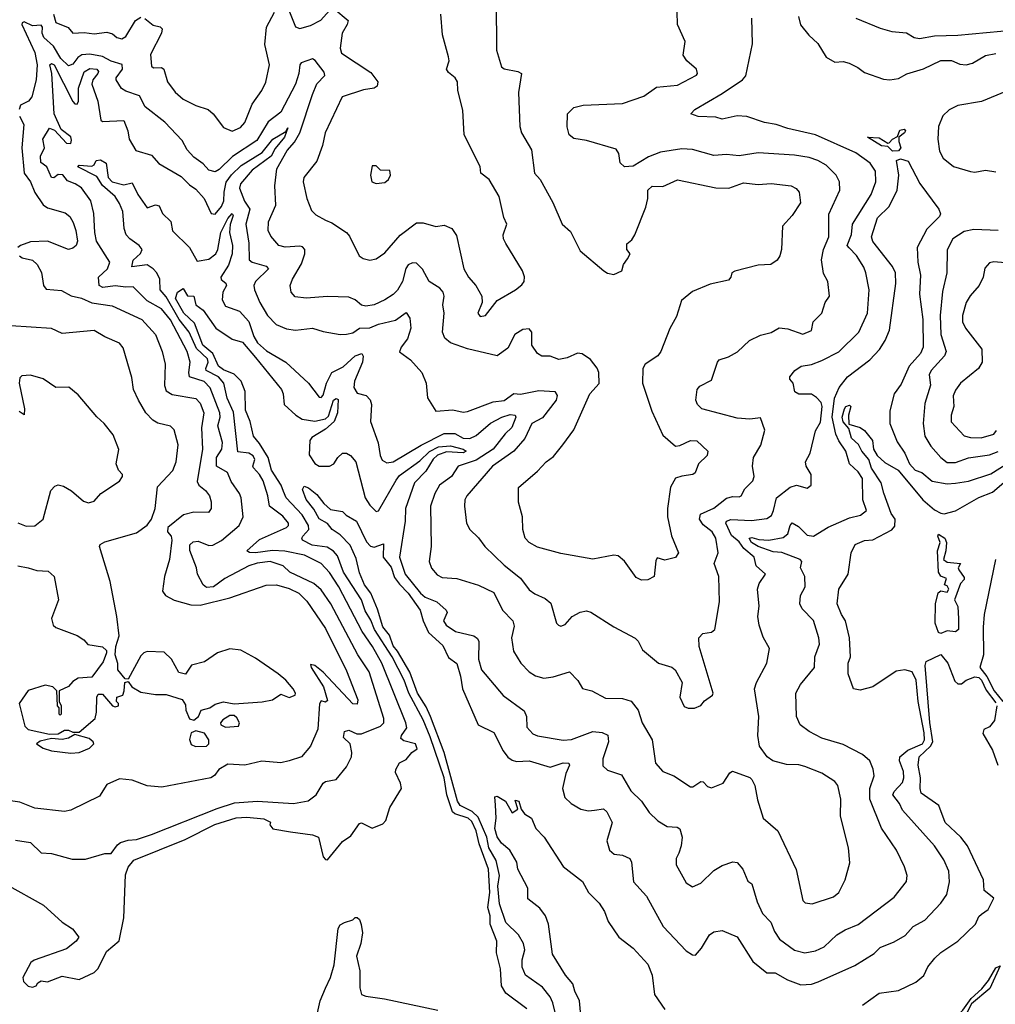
# Model space of a CAD drawing. Extents: x 1552033 to 1694788, y 811965 to 917215.
# Tile 169 of 256: x 1636614 to 1641212, y 833878 to 838518. Entities that reach past the tile are written whole.
import ezdxf

# ---------------------------------------------------------------- set-up
doc = ezdxf.new("R2010")
doc.units = 0

msp = doc.modelspace()

# ---------------------------------------------------------------- linework, layer by layer
at = {"layer": '0CON20XD'}
for points in [[(1638860, 838605), (1638861.7, 838375), (1638885, 838296.7), (1638897.6, 838287.6), (1638962.5, 838275), (1638978.8, 838265), (1638964.3, 838175), (1638970.6, 838015), (1638978.9, 837985), (1639025.7, 837905), (1639040.8, 837795), (1639066.7, 837765), (1639127.4, 837657.4), (1639170.6, 837555), (1639209.7, 837519.7), (1639255, 837428.8), (1639367.5, 837335), (1639385, 837323.3), (1639415, 837317.5), (1639452.5, 837335), (1639460, 837365), (1639479.2, 837390.8), (1639491.2, 837415), (1639476.1, 837436.1), (1639475, 837462.5), (1639499.1, 837480.9), (1639512.5, 837505), (1639565.3, 837634.7), (1639574.5, 837675), (1639574.4, 837715), (1639595, 837734.3), (1639645, 837732.9), (1639715, 837764), (1639895, 837725.5), (1639955.5, 837724.5), (1640025, 837750), (1640095, 837742.1), (1640155, 837746.7), (1640250, 837735), (1640272.8, 837722.8), (1640288.1, 837705), (1640294.4, 837655), (1640254.1, 837595.9), (1640208.9, 837545), (1640204.5, 837435.5), (1640196.9, 837405), (1640184.6, 837385.4), (1640154.6, 837365.4), (1640095, 837361.5), (1639985, 837333.3), (1639970, 837325), (1639965.6, 837304.4), (1639955, 837290.6), (1639868.2, 837271.8), (1639785, 837237.5), (1639732.5, 837195), (1639709.7, 837120.3), (1639677.6, 837062.4), (1639635.6, 836955), (1639621.4, 836935), (1639562.5, 836895), (1639550.8, 836875), (1639550, 836805), (1639593.4, 836673.4), (1639645, 836560), (1639705, 836509.2), (1639725, 836511.4), (1639775, 836535.6), (1639805, 836534.3), (1639857.5, 836485), (1639853.3, 836465), (1639814, 836425), (1639797.7, 836382.3), (1639785.8, 836374.2), (1639735, 836367.8), (1639705, 836357.1), (1639680.8, 836315), (1639667.3, 836215), (1639667.5, 836175), (1639685.4, 836085.4), (1639718.5, 836005), (1639704.2, 835984.2), (1639655, 835971.1), (1639617.7, 835982.3), (1639611.5, 835968.5), (1639605, 835893.8), (1639575, 835878), (1639545, 835876.2), (1639518.8, 835888.8), (1639465, 835966), (1639435, 835991.4), (1639415, 835995.5), (1639315, 835975.6), (1639165, 836002.7), (1639055, 836032.9), (1639015, 836053.8), (1638997.1, 836075), (1638986.2, 836116.2), (1638984.2, 836175), (1638964.3, 836244.3), (1638965.6, 836314.4), (1639055, 836391.4), (1639095.8, 836435), (1639130.5, 836459.5), (1639174.4, 836515), (1639225, 836585.8), (1639301.1, 836755), (1639345, 836804.3), (1639343.1, 836855), (1639336.2, 836876.2), (1639305, 836916.9), (1639265, 836942.9), (1639243.3, 836946.7), (1639195, 836924.5), (1639155, 836916.9), (1639115, 836933.1), (1639075, 836932.8), (1639054.8, 836944.8), (1639027.5, 836985), (1639027.7, 837045), (1639015, 837061.9), (1638985, 837057.7), (1638947.1, 837035), (1638915, 836971.1), (1638865, 836934.2), (1638725, 836966.7), (1638644, 836995), (1638617.8, 837017.8), (1638606.4, 837045), (1638615.4, 837134.6), (1638609, 837175), (1638614.1, 837215), (1638610.4, 837235), (1638595, 837253.5), (1638543.5, 837285), (1638512.3, 837342.3), (1638485, 837371.4), (1638465, 837373.1), (1638445, 837362.9), (1638434.3, 837345.7), (1638418.3, 837285), (1638395, 837243.3), (1638375, 837223.2), (1638335, 837198.5), (1638285, 837173.9), (1638245, 837167.8), (1638225, 837173.1), (1638195, 837198.6), (1638165, 837210.6), (1638065, 837213.8), (1637965, 837206.2), (1637912.9, 837212.9), (1637893.1, 837235), (1637888.9, 837265), (1637899.5, 837295), (1637941.8, 837368.2), (1637958.4, 837415), (1637958.7, 837435), (1637947.7, 837447.7), (1637935, 837451.4), (1637865, 837446.9), (1637835, 837453.8), (1637797.8, 837497.8), (1637784.7, 837525), (1637786.7, 837565), (1637820.9, 837645), (1637816.9, 837735), (1637826.7, 837815), (1637875, 837901.5), (1637909.3, 837940.7), (1637934.7, 837985.3), (1637994.4, 838165.6), (1638015, 838215.4), (1638051.8, 838255), (1638049.2, 838270.8), (1638006.8, 838326.8), (1637995, 838333.3), (1637941.4, 838315), (1637934.5, 838305), (1637930, 838265), (1637914.8, 838215), (1637845, 838082.8), (1637785, 838036.6), (1637731.4, 837948.6), (1637616.7, 837873.3), (1637555, 837812.3), (1637535, 837801.8), (1637505, 837808.5), (1637478.4, 837838.4), (1637435, 837870.8), (1637403.8, 837905), (1637379.6, 837949.6), (1637298.5, 838035), (1637205, 838108.2), (1637179, 838159), (1637115, 838180.8), (1637094.3, 838194.3), (1637068.5, 838235), (1637069.4, 838245), (1637098.2, 838285), (1637097.5, 838307.5), (1637045, 838322.7), (1637004.3, 838345)], [(1636766.1, 838265), (1636757.1, 838305), (1636765, 838311.8), (1636776.2, 838305), (1636865, 838132.5), (1636875, 838121.5), (1636885, 838120.6), (1636890.9, 838135), (1636890.9, 838195), (1636917.8, 838272.2), (1636945, 838289), (1636978.4, 838285), (1636985.7, 838275), (1636983.3, 838265), (1636959.3, 838235), (1636954.8, 838215), (1636982.8, 838135), (1636997.5, 838045), (1637005, 838039.4), (1637105, 838043.1), (1637124.7, 837995), (1637130.6, 837955), (1637162.4, 837902.4), (1637235, 837879.2), (1637270.2, 837840.2), (1637375, 837779.6), (1637415, 837739.6), (1637445, 837719.1), (1637483.2, 837675), (1637516, 837605), (1637535, 837602.3), (1637565, 837638.7), (1637576.8, 837665), (1637578.1, 837705), (1637587.9, 837752.1), (1637612.7, 837787.3), (1637658.6, 837831.4), (1637756.7, 837893.3), (1637806.8, 837955), (1637868.3, 837991.7), (1637878.6, 838008.6), (1637861.6, 837965), (1637817.9, 837912.1), (1637799.1, 837875), (1637710.4, 837809.6), (1637655.5, 837745), (1637650.3, 837725), (1637673.3, 837663.4), (1637699.1, 837625), (1637679.4, 837555), (1637694.8, 837465), (1637695.9, 837385.9), (1637709.2, 837375), (1637776.6, 837356.6), (1637787.3, 837345), (1637726.1, 837285), (1637718.2, 837265), (1637721.1, 837245), (1637746.8, 837185), (1637781.8, 837125), (1637822.6, 837082.6), (1637872, 837062), (1637914.1, 837055.9), (1637994.7, 837064.7), (1638045, 837048.2), (1638125.4, 837035.4), (1638155, 837036.5), (1638185, 837042.3), (1638215, 837064.2), (1638265, 837066), (1638305, 837083.3), (1638385, 837101.9), (1638435, 837138.6), (1638452.4, 837112.4), (1638458.3, 837065), (1638442.3, 837015), (1638411.5, 836975), (1638403.8, 836953.8), (1638455.4, 836915.4), (1638510, 836855), (1638529.4, 836805), (1638535.9, 836735.9), (1638575, 836674), (1638655, 836680), (1638705, 836669.2), (1638725, 836671.8), (1638845, 836717.8), (1638896.9, 836723.1), (1638943.2, 836756.8), (1638975, 836753.3), (1639060.8, 836770.8), (1639136.2, 836766.2), (1639147.6, 836747.6), (1639142.4, 836725), (1639077.8, 836642.2), (1639027.8, 836615), (1638994.6, 836545), (1638942.7, 836485), (1638843.1, 836415), (1638721.8, 836275), (1638712.2, 836255), (1638710.5, 836225), (1638720, 836145), (1638736.3, 836116.3), (1638776.2, 836076.2), (1638805.8, 836035), (1638897.6, 835947.6), (1638975, 835886.7), (1639015, 835831.9), (1639042.1, 835812.1), (1639090.2, 835790.2), (1639117.8, 835767.8), (1639144.2, 835675), (1639154.2, 835664.2), (1639165, 835660), (1639185, 835668), (1639217.5, 835705), (1639255, 835726.9), (1639285, 835732), (1639305.9, 835725.9), (1639415, 835656.9), (1639515, 835602.9), (1639528.9, 835588.9), (1639549.4, 835549.4), (1639625, 835485.6), (1639687, 835467), (1639704, 835455), (1639735.6, 835395), (1639725.8, 835325), (1639745, 835282), (1639765, 835274.2), (1639795, 835274.2), (1639825, 835286), (1639841.7, 835308.3), (1639879.4, 835335), (1639883.1, 835345), (1639816.4, 835565), (1639814.4, 835605.6), (1639834.4, 835625.6), (1639875, 835631.5), (1639890.6, 835645), (1639912.1, 835775), (1639909.7, 835895), (1639887.3, 835955), (1639906.7, 836005), (1639894.6, 836075), (1639877.2, 836105), (1639835, 836137.1), (1639818, 836165), (1639822.5, 836187.5), (1639885, 836216.3), (1639945, 836263.2), (1639975, 836270.9), (1640005, 836269.2), (1640014.4, 836275), (1640031.9, 836308.1), (1640070, 836345), (1640076, 836365), (1640068.1, 836415), (1640072.5, 836455), (1640106.6, 836513.4), (1640125.5, 836584.5), (1640105, 836641.4), (1640055, 836636.4), (1639995, 836640.3), (1639828.9, 836685), (1639808.2, 836705), (1639801.2, 836725), (1639806.5, 836775), (1639818.9, 836791.1), (1639875, 836819.2), (1639902, 836905), (1639911.2, 836915), (1639955, 836929.1), (1639996.5, 836953.5), (1640053.4, 837006.6), (1640105, 837031.1), (1640155, 837044.4), (1640193.8, 837066.2), (1640235, 837061.2), (1640305, 837036.2), (1640346, 837054), (1640354, 837095), (1640394.3, 837135), (1640410.8, 837185), (1640430, 837215), (1640422.9, 837285), (1640401.8, 837321.8), (1640393.6, 837386.4), (1640401.8, 837435), (1640427.1, 837495), (1640428.1, 837601.9), (1640479.5, 837715), (1640478.2, 837755), (1640461.8, 837785), (1640415, 837833.1), (1640375, 837855.3), (1640335, 837869.7), (1640265, 837880), (1640095, 837890.4), (1640005, 837877.1), (1639945, 837883.6), (1639885, 837878.5), (1639785, 837906.4), (1639735, 837909.6), (1639633.7, 837893.7), (1639578.3, 837871.7), (1639505, 837828.7), (1639464, 837825), (1639444, 837844), (1639437.8, 837887.8), (1639425, 837908.6), (1639285, 837949.4), (1639225, 837958.5), (1639203.8, 837975), (1639193.7, 838013.6), (1639196.5, 838075), (1639225, 838104.4), (1639270, 838115), (1639455, 838123.8), (1639555, 838157.7), (1639615, 838200.4), (1639715, 838209.1), (1639803.7, 838256.3), (1639808.1, 838265), (1639804.4, 838285), (1639757.5, 838325), (1639741.2, 838351.2), (1639750.6, 838415), (1639714, 838495), (1639712, 838555)], [(1636773.8, 838545), (1636784.5, 838505), (1636842.1, 838482.1), (1636865.5, 838455.5), (1636918.5, 838458.5), (1636965, 838451.5), (1637025, 838460), (1637052.2, 838452.2), (1637072.9, 838435), (1637095, 838427.7), (1637115, 838438.9), (1637160.4, 838515), (1637185, 838530)], [(1637204.7, 838524.7), (1637242.8, 838492.8), (1637277.1, 838485), (1637285.3, 838475), (1637282.6, 838455), (1637231.6, 838355), (1637235, 838300), (1637245, 838292.2), (1637283.1, 838293.1), (1637294.4, 838285), (1637311.5, 838225), (1637347.1, 838177.1), (1637384.2, 838144.2), (1637445, 838114.2), (1637502, 838095), (1637525.8, 838075), (1637575, 838010), (1637615, 837993.1), (1637655, 838011.1), (1637675, 838034.2), (1637709.4, 838120.6), (1637755, 838184), (1637775, 838223.8), (1637792.1, 838305), (1637768.9, 838401.1), (1637776.7, 838483.3), (1637815, 838554.5)], [(1637885.7, 838555.7), (1637914.4, 838485), (1637935, 838476.9), (1637985, 838491.8), (1638034.1, 838515.9), (1638075, 838562.1)], [(1638095, 838570.5), (1638161.8, 838515), (1638157.6, 838495), (1638134.7, 838455), (1638124.6, 838384.6), (1638130.6, 838360.6), (1638269, 838269), (1638302.4, 838225), (1638299.2, 838205), (1638284.1, 838195.9), (1638235, 838187.5), (1638134.4, 838155), (1638053.8, 837985), (1638041.1, 837925), (1638015, 837851.2), (1637953.8, 837775), (1637950.5, 837755), (1637968.2, 837675), (1637989.4, 837619.4), (1638009.2, 837599.2), (1638055.8, 837574.2), (1638085, 837561.8), (1638154, 837515), (1638168.3, 837498.3), (1638214, 837405), (1638232.4, 837392.4), (1638265, 837384.4), (1638295, 837390.8), (1638335, 837420), (1638407.5, 837502.5), (1638485, 837560.7), (1638515, 837560.9), (1638575.6, 837544.4), (1638615, 837550.5), (1638651.2, 837535), (1638672.1, 837502.1), (1638706.9, 837345), (1638730, 837305), (1638764.4, 837265), (1638791.9, 837215), (1638794.4, 837185), (1638773.1, 837135), (1638785, 837119.2), (1638810, 837125), (1638863.8, 837195), (1638950.8, 837245), (1638981.4, 837268.6), (1638991.1, 837285), (1638993.3, 837306.7), (1638984.6, 837335), (1638905, 837464.3)], [(1638905, 837464.3), (1638894.5, 837485), (1638893.3, 837505), (1638910, 837555), (1638895.9, 837585.9), (1638874.4, 837685), (1638826.7, 837765), (1638787.5, 837795), (1638785, 837826.7), (1638709.2, 837975), (1638702.6, 838092.6), (1638679.4, 838185), (1638677.1, 838225), (1638665.8, 838245), (1638635, 838270), (1638625.7, 838285), (1638638, 838325), (1638635.9, 838344.1), (1638606.4, 838446.4), (1638598.5, 838545)], [(1640284.2, 838534.2), (1640293.6, 838493.6), (1640333.5, 838445), (1640376.2, 838406.2), (1640415, 838342.2), (1640455, 838318), (1640495, 838321.1), (1640523.7, 838313.7), (1640563.9, 838293.9), (1640595, 838268.9), (1640685, 838238.9), (1640715, 838235.6), (1640755, 838241.2), (1640795, 838262.7), (1640872.9, 838287.1), (1640955, 838326.8), (1641005, 838325.4), (1641045, 838309.2), (1641075, 838306), (1641105, 838313.4), (1641165, 838350), (1641215, 838358.5)], [(1637004.3, 838345), (1636945, 838355.7), (1636907, 838353), (1636889.1, 838340.9), (1636865, 838308.5), (1636845, 838300.4), (1636808.1, 838335), (1636773.3, 838393.3), (1636727.4, 838435), (1636720.7, 838455), (1636722.6, 838482.6), (1636715, 838493.3), (1636675, 838489.1), (1636635, 838507.7), (1636625.9, 838504.1), (1636623.9, 838496.1), (1636685, 838364.2), (1636697, 838305), (1636691.5, 838235), (1636672, 838155), (1636655.8, 838135), (1636618.6, 838115), (1636611.2, 838095)], [(1640522.5, 837442.5), (1640514.6, 837455), (1640533.7, 837506.4), (1640538.2, 837555), (1640626.7, 837695), (1640648.8, 837755), (1640647.8, 837805), (1640622.6, 837842.6), (1640555, 837890.3), (1640365, 837975.2), (1640235, 838005.7), (1640179.2, 838025), (1640125, 838034.2), (1640041.7, 838061.7), (1639995, 838066.1), (1639925, 838050.3), (1639895, 838058.5), (1639811.7, 838061.7), (1639777.5, 838075), (1639796.2, 838095), (1639925, 838170.8), (1640020, 838235), (1640035.8, 838254.2), (1640067.6, 838405), (1640064.8, 838525.2)], [(1640555, 838525.6), (1640668.6, 838478.6), (1640725, 838463.5), (1640794.2, 838455.8), (1640830, 838435), (1640855, 838430.5), (1640925, 838441.7), (1641035, 838444.8), (1641373.8, 838476.2)], [(1636595, 834652.1), (1636665, 834640), (1636715, 834592.2), (1636765, 834588.9), (1636862.2, 834562.2), (1636925, 834561.4), (1637015, 834588), (1637045, 834588), (1637075, 834630), (1637089.7, 834640.3), (1637125, 834651.4), (1637165, 834654.6), (1637235, 834678.1), (1637545, 834801.2), (1637627.1, 834827.1), (1637735, 834835.7), (1637905.2, 834824.8), (1637973.7, 834836.3), (1638012.3, 834865), (1638045, 834920), (1638055, 834928.6), (1638105, 834938.1), (1638155, 834997.5), (1638178.2, 835045), (1638179.2, 835065), (1638171.2, 835105), (1638140.5, 835135), (1638145, 835164.3), (1638165, 835169.6), (1638203.1, 835153.1), (1638225, 835152.5), (1638315, 835188.8), (1638330.8, 835205), (1638330.8, 835225), (1638260.9, 835445), (1638207.6, 835525), (1638081, 835765), (1638035, 835831.4), (1638000.6, 835860.6), (1637887.8, 835915), (1637855.6, 835945), (1637795, 835964.8), (1637733.5, 835956.5), (1637695, 835944.1), (1637581.5, 835885), (1637528.2, 835845), (1637495, 835842.4), (1637479.6, 835855), (1637452.9, 835905), (1637448.1, 835935), (1637416.3, 836016.3), (1637416.7, 836043.3), (1637431.8, 836058.2), (1637455, 836061.4), (1637505, 836040), (1637525, 836042.5), (1637565, 836064.5), (1637648.9, 836135), (1637667.5, 836175), (1637657.9, 836265), (1637650.9, 836285), (1637611.7, 836341.7), (1637593.5, 836385), (1637541.7, 836415), (1637542, 836455), (1637567.4, 836495), (1637570.6, 836525), (1637547.8, 836605), (1637559.4, 836645), (1637558, 836665), (1637512.7, 836782.7), (1637483.1, 836813.1), (1637415.3, 836835.3), (1637411.4, 836855), (1637418.1, 836905), (1637403.2, 836955), (1637325, 837104.3), (1637283, 837155), (1637215, 837193.2), (1637169.7, 837239.7), (1637149.7, 837259.7), (1637115, 837257.7), (1637065, 837264.8), (1637005.7, 837255.7), (1636989.7, 837265), (1636986.2, 837305), (1637028.8, 837345), (1637039.2, 837375), (1636975.6, 837475), (1636967.8, 837515), (1636963.5, 837605), (1636950, 837665), (1636905, 837725.7), (1636875.8, 837745), (1636839, 837759), (1636817.6, 837787.6), (1636795, 837788.4), (1636775, 837773.9), (1636765, 837775.4), (1636742.9, 837825), (1636714.7, 837845), (1636712.4, 837875), (1636730.6, 837915), (1636723.5, 837955), (1636755, 838007.1), (1636777.9, 837997.9), (1636835, 837936.9), (1636855, 837934.2), (1636859.2, 837950.8), (1636855, 837967.1), (1636810.3, 838000.3), (1636776.9, 838075), (1636766.1, 838265)], [(1641265, 838181.6), (1641146.6, 838133.4), (1641035, 838113.3), (1640995, 838094), (1640964.7, 838065), (1640944.1, 838015), (1640940.7, 837955), (1640948.8, 837898.8), (1640966.1, 837866.1), (1641015, 837826.7), (1641095, 837803.1), (1641115, 837800.6), (1641165, 837808.5), (1641215, 837801.4)], [(1636613.6, 838063.6), (1636634.2, 838025), (1636624.8, 837915), (1636635.8, 837795), (1636664.8, 837755), (1636685, 837703.6), (1636725, 837646.2), (1636745, 837632.1), (1636828.6, 837608.6), (1636850.8, 837590.8), (1636867.1, 837562.9), (1636879.6, 837525), (1636886.4, 837475), (1636880.5, 837455), (1636865, 837441.3), (1636845, 837435.4), (1636745, 837474.1), (1636665, 837472), (1636617.5, 837455), (1636605.5, 837445)], [(1640728.1, 837898.1), (1640705, 837921.2), (1640675, 837923.8), (1640610, 837965), (1640665, 837962), (1640705, 837936.7), (1640712.5, 837937.5), (1640727.5, 837955), (1640751.7, 837968.3), (1640761.5, 837998.5), (1640782.3, 838002.3), (1640788, 837995), (1640784, 837985), (1640756.7, 837965), (1640756.7, 837945), (1640767.5, 837915), (1640755, 837901.1), (1640728.1, 837898.1)], [(1636552.2, 834442.2), (1636726, 834345), (1636814.5, 834264.5), (1636863.2, 834233.2), (1636893.8, 834195), (1636880.8, 834175), (1636835, 834138.9), (1636683.3, 834086.7), (1636666.2, 834075), (1636628.8, 834005), (1636632.5, 833985), (1636655, 833963.3), (1636675, 833958.8), (1636692.5, 833965), (1636700.5, 833979.5), (1636715, 833988.8), (1636745, 833984), (1636815, 834010), (1636895, 833994.7), (1636965, 834027.5), (1636985, 834047.3), (1637023.5, 834126.5), (1637083.3, 834176.7), (1637105.2, 834285), (1637112.3, 834487.7), (1637125.2, 834525), (1637152.5, 834557.5), (1637394.5, 834655), (1637534.6, 834725.4), (1637635, 834756.3), (1637685, 834759.7), (1637765, 834751.9), (1637795.9, 834735.9), (1637793.6, 834723.6), (1637806.7, 834705), (1637889.8, 834690.2), (1637995, 834676.8), (1638022.5, 834665), (1638045, 834572.5), (1638055, 834560), (1638065, 834558.8), (1638135, 834646), (1638175, 834672.5), (1638215, 834730), (1638225, 834733.8), (1638275, 834708.8), (1638325, 834728.8), (1638340, 834745), (1638358.8, 834805), (1638413.3, 834895), (1638409.5, 834919.5), (1638385, 834970), (1638386.2, 834985), (1638404.1, 835015.9), (1638435, 835032.5), (1638462.5, 835065), (1638487.5, 835082.5), (1638480, 835105), (1638425, 835120.5), (1638410.8, 835130.8), (1638412.9, 835145), (1638438.4, 835181.6), (1638434.2, 835205), (1638320.4, 835485), (1638276.7, 835565), (1638228.7, 835635), (1638118.1, 835845), (1638075, 835913.4), (1638034.5, 835955), (1637956.7, 835995), (1637863.6, 836013.6), (1637805, 836017.2), (1637725.9, 836005.9), (1637696.9, 836006.9), (1637684.7, 836014.7), (1637745, 836068.4), (1637871.9, 836125), (1637881.1, 836135), (1637880.9, 836145), (1637855, 836177.9), (1637791.1, 836225), (1637783.5, 836275), (1637761.1, 836345), (1637745, 836375.3), (1637715.9, 836405.9), (1637713.3, 836415), (1637722.1, 836445), (1637715, 836462.9), (1637695, 836475.2), (1637642.4, 836482.4), (1637621.7, 836668.3), (1637591.4, 836735), (1637577, 836805), (1637550.9, 836835), (1637493.3, 836865), (1637491.4, 836875), (1637503.2, 836905), (1637499.3, 836919.3), (1637448, 836968), (1637412.7, 837045), (1637365.6, 837105.6), (1637305, 837212.5), (1637276.2, 837245), (1637274.8, 837295), (1637260.9, 837325), (1637244, 837345), (1637215, 837363.1), (1637143, 837353), (1637148.9, 837385), (1637183.9, 837416.1), (1637191.6, 837435), (1637177.5, 837455), (1637133.9, 837485), (1637116.5, 837505), (1637107.4, 837535), (1637100.7, 837615), (1637085, 837651.8), (1637064.3, 837685), (1637005, 837736.5), (1636978.7, 837778.7), (1636888.6, 837825), (1636895, 837832.5), (1636955, 837827.8), (1636966.1, 837833.9), (1636974.6, 837855), (1636995, 837857.3), (1637021.9, 837841.9), (1637031.3, 837775), (1637049.7, 837755), (1637105, 837740.6), (1637145, 837749.2), (1637171.6, 837695), (1637215, 837632.5), (1637255, 837645.4), (1637271.2, 837641.2), (1637287.8, 837605), (1637327.1, 837567.2), (1637335, 837523.1), (1637414.8, 837444.8), (1637450.2, 837380.2), (1637505, 837390.4), (1637539.2, 837415), (1637548.7, 837435), (1637562.7, 837515), (1637595, 837582.1), (1637615, 837604.3), (1637620, 837595), (1637607, 837553), (1637603, 837515), (1637616.7, 837455), (1637616.2, 837415), (1637598, 837362), (1637562.2, 837305), (1637563.9, 837293.9), (1637586.6, 837276.6), (1637588.9, 837265), (1637572.2, 837235), (1637568.7, 837198.7), (1637585, 837167.7), (1637650, 837145), (1637695, 837095.6), (1637718.4, 837025), (1637735, 836995.4), (1637778, 836958), (1637867.8, 836905), (1637976.1, 836806.1), (1638025, 836740), (1638035, 836737.5), (1638045, 836748.8), (1638060.3, 836805), (1638085, 836855.3), (1638138, 836882), (1638195, 836933.8), (1638226.7, 836945), (1638232.9, 836932.9), (1638230, 836905), (1638192.2, 836815), (1638188.4, 836785), (1638205, 836758.5), (1638247.2, 836747.2), (1638266.2, 836726.2), (1638271.5, 836705), (1638267.1, 836625), (1638304.2, 836524.2), (1638313.1, 836465), (1638322.6, 836442.6), (1638345, 836430.4), (1638375, 836434.7), (1638506.1, 836513.9), (1638615, 836568.5), (1638665, 836568), (1638705, 836546.3), (1638735, 836545.4), (1638765, 836559.4), (1638833.1, 836616.9), (1638886.1, 836645), (1638925, 836657.4), (1638949.5, 836655), (1638951.9, 836645), (1638933.9, 836596.1), (1638902.9, 836567.1), (1638846.3, 836493.7), (1638765, 836442.5), (1638680, 836415), (1638649.2, 836365), (1638593.1, 836325), (1638570.3, 836285), (1638550.3, 836225), (1638553.8, 836036.2), (1638544.6, 835965.4), (1638555, 835932.9), (1638582.3, 835902.3), (1638605, 835889.5), (1638675, 835885.5), (1638777, 835853), (1638848.8, 835818.8), (1638890, 835735), (1638938.5, 835685), (1638945, 835660), (1638932.5, 835605), (1638942.2, 835542.2), (1638976.4, 835485), (1639015, 835445.6), (1639045, 835426.5), (1639085, 835415.5), (1639128.3, 835421.7), (1639205.6, 835445.6), (1639244.3, 835404.3), (1639266.9, 835366.9), (1639310, 835355), (1639375, 835321.1), (1639455, 835319.1), (1639496, 835306), (1639529.5, 835265), (1639547.5, 835205), (1639595.5, 835125), (1639611.2, 835015), (1639644.7, 834974.7), (1639697.5, 834955), (1639775, 834902.5), (1639787, 834903), (1639825, 834927.5), (1639835, 834926.7), (1639855, 834903.8), (1639875, 834898.8), (1639929.5, 834920.5), (1639960.7, 834969.3), (1639973.9, 834976.1), (1640055, 834947.5), (1640065, 834937.5), (1640078.6, 834908.6), (1640091.5, 834841.5), (1640117.8, 834755), (1640187.1, 834695), (1640272.8, 834512.8), (1640305, 834367.5), (1640316.1, 834356.1), (1640348.3, 834351.7), (1640450, 834385), (1640474, 834405), (1640504.4, 834465), (1640527.1, 834545), (1640520, 834615), (1640482.3, 834765), (1640483.4, 834845), (1640469.2, 834909.2), (1640455, 834928.1), (1640395, 834967.8), (1640315, 834998.2), (1640286.7, 835006.7), (1640228.2, 835008.2), (1640163.8, 835025), (1640136.7, 835045), (1640100, 835095), (1640093.6, 835145), (1640097.9, 835235), (1640077.7, 835365), (1640086.2, 835395), (1640135.6, 835485), (1640148, 835555), (1640118.3, 835608.3), (1640099.5, 835665), (1640092.5, 835705), (1640099.1, 835755), (1640091.1, 835835), (1640098.9, 835861.1), (1640129.4, 835905), (1640085.5, 835945), (1640076.1, 835985), (1640026.7, 836026.7), (1640005, 836057.7), (1639968.1, 836088.1), (1639942.4, 836145), (1639945, 836155.4), (1639965, 836162.6), (1640062.5, 836157.5), (1640135, 836167.9), (1640157.6, 836182.4), (1640165.9, 836205.9), (1640180.9, 836265), (1640245, 836315.3), (1640275.4, 836325.4), (1640325, 836310.8), (1640343.8, 836325), (1640344.4, 836375), (1640320.6, 836415), (1640317.8, 836435), (1640340, 836475), (1640365, 836580), (1640388.2, 836621.8), (1640396.4, 836695), (1640390.6, 836715), (1640368.6, 836738.6), (1640345, 836752.9), (1640285.8, 836754.2), (1640267.5, 836765), (1640260, 836805), (1640243.9, 836823.9), (1640243.3, 836835), (1640267.5, 836865), (1640297.5, 836885), (1640345, 836893.5), (1640395, 836912.7), (1640475, 836953.5), (1640568.2, 837045), (1640610, 837135), (1640617.7, 837245), (1640602.5, 837325), (1640592.6, 837352.6), (1640557.4, 837407.4), (1640522.5, 837442.5)], [(1640454.4, 836735), (1640475.8, 836784.2), (1640515, 836835.3), (1640621.2, 836915), (1640665.6, 836964.4), (1640693.5, 837006.5), (1640712.8, 837055), (1640742.7, 837275), (1640742.2, 837325), (1640728, 837355), (1640635, 837473.6), (1640628.2, 837495), (1640657.5, 837585), (1640711.6, 837638.4), (1640749.3, 837715), (1640757.5, 837785), (1640745.6, 837855), (1640765, 837861.9), (1640802, 837852), (1640855.8, 837745.8), (1640945.8, 837625), (1640953.6, 837603.6), (1640949.7, 837590.3), (1640888.5, 837531.5), (1640843.3, 837445), (1640847.6, 837375), (1640859.2, 837315), (1640854.8, 837225), (1640870.4, 837105), (1640871.6, 836975), (1640859.2, 836945), (1640805.5, 836885), (1640768.6, 836801.4), (1640735.9, 836755), (1640714.6, 836675), (1640714.7, 836615), (1640748.9, 836528.9), (1640785.3, 836475), (1640808.2, 836425), (1640835, 836395.7), (1640865, 836384.4), (1640914.2, 836344.2), (1640985, 836331.4), (1641025, 836334.1), (1641085, 836343.5), (1641191.5, 836378.5), (1641305, 836450.9)], [(1638295, 837746.7), (1638335, 837751.2), (1638352.5, 837765), (1638362.5, 837785), (1638358.3, 837808.3), (1638315, 837810), (1638295, 837830), (1638275, 837830), (1638267.5, 837785), (1638273.6, 837753.6), (1638295, 837746.7)], [(1641225, 837524.6), (1641110.4, 837529.6), (1641065, 837519.6), (1641012.5, 837485), (1640984.5, 837434.5), (1640984, 837325), (1640963.2, 837236.8), (1640951.3, 837125), (1640954.8, 837034.8), (1640981.1, 836955), (1640973.1, 836935), (1640910, 836865), (1640900, 836845), (1640905.8, 836795.8), (1640880.3, 836709.7), (1640871.4, 836615), (1640880.3, 836555), (1640908.2, 836508.2), (1640955, 836454.4), (1640985, 836431.4), (1641025, 836432.2), (1641085, 836453.3), (1641185, 836467.8), (1641225, 836484)], [(1636613.9, 837405), (1636625.8, 837395.8), (1636675, 837385.8), (1636696.1, 837365), (1636716.8, 837326.8), (1636725.9, 837265), (1636739.1, 837249.1), (1636811.9, 837241.9), (1636857.3, 837217.3), (1636905, 837206.4), (1636955, 837184.2), (1637050.3, 837170.3), (1637189.4, 837105), (1637254.6, 837035), (1637285.3, 836955), (1637299.3, 836895), (1637297.2, 836795), (1637305, 836768.9), (1637332.5, 836752.5), (1637443.9, 836733.9), (1637465, 836711.5), (1637481.6, 836665), (1637470.8, 836595), (1637476.6, 836495), (1637451.3, 836341.3), (1637458.7, 836325), (1637490.1, 836300.1), (1637508.6, 836275), (1637516.9, 836246.9), (1637516.5, 836215), (1637504.3, 836195.7), (1637435, 836198.1), (1637386.9, 836185), (1637312.5, 836125), (1637310.9, 836105), (1637328.5, 836085), (1637330.6, 836065), (1637320.2, 835975), (1637296.1, 835895), (1637286.7, 835825), (1637302.1, 835805), (1637342.3, 835782.3), (1637421, 835761), (1637465, 835759), (1637605, 835794), (1637776.3, 835853.7), (1637825, 835854.8), (1637885, 835837.4), (1637929.6, 835815), (1637967.5, 835777.5), (1638055, 835649.5), (1638155, 835450), (1638207.2, 835312.8), (1638205, 835292), (1638185, 835294.5), (1638045, 835442.9), (1638005, 835475.4), (1637985, 835480), (1637988.5, 835465), (1638046.7, 835375), (1638065, 835310), (1638055, 835301.2), (1638035, 835308), (1638026.5, 835293.5), (1638020, 835175), (1637985, 835094.4), (1637942.9, 835045), (1637884.7, 835025.3), (1637845, 835016.5), (1637755, 835023.4), (1637675, 835005.4), (1637595, 835010.5), (1637553.1, 834985), (1637532.9, 834957.1), (1637515, 834945.6), (1637285, 834902.1), (1637215, 834907.5), (1637145, 834934.4), (1637085, 834941.4), (1637025, 834914.4), (1636991.2, 834858.8), (1636855, 834792.2), (1636825, 834786.7), (1636685, 834802.2), (1636615, 834831.1), (1636505, 834846.9)], [(1641295, 837369.5), (1641205, 837377.5), (1641185, 837372.9), (1641162.2, 837347.8), (1641154.5, 837305), (1641136.4, 837265), (1641092.8, 837217.2), (1641074.6, 837185), (1641056.7, 837125), (1641057.7, 837095), (1641071.8, 837065), (1641148.5, 836965), (1641149.5, 836905), (1641132.5, 836875), (1641048.1, 836805), (1641025, 836772.5), (1641013.5, 836745), (1641015.9, 836695), (1641004.6, 836654.6), (1641003.8, 836623.8), (1641065, 836557.3), (1641095, 836549.1), (1641145, 836547.7), (1641205, 836565.3), (1641218, 836582)], [(1639005, 833857.1), (1638905, 833930.3), (1638885.2, 833965), (1638879.5, 834045), (1638860.7, 834120.7), (1638862.2, 834175), (1638831.6, 834255), (1638831.7, 834295), (1638820.8, 834335), (1638829.2, 834405), (1638823.8, 834515), (1638779.3, 834635), (1638765.1, 834695), (1638745, 834739.2), (1638727.1, 834755), (1638665.3, 834775), (1638654.1, 834785), (1638628, 834865), (1638614, 834945), (1638548, 835138), (1638515, 835218.4), (1638447.9, 835345), (1638425.9, 835405), (1638369, 835515), (1638286.5, 835645), (1638269, 835689), (1638242.6, 835732.6), (1638225, 835784.7), (1638140.6, 835915), (1638112.4, 835992.4), (1638093.7, 836013.7), (1638062.6, 836032.6), (1637992.1, 836042.1), (1637946.8, 836065), (1637943.3, 836075), (1637948.4, 836085), (1637976.5, 836115), (1637974.8, 836135), (1637945.4, 836185), (1637869.8, 836265), (1637856.9, 836295), (1637846.1, 836325), (1637800.8, 836395), (1637785.8, 836455), (1637745, 836521.4), (1637716.8, 836555), (1637700.2, 836625), (1637678.5, 836678.5), (1637676.7, 836766.7), (1637657.7, 836815), (1637625, 836847.5), (1637575, 836868.1), (1637551.9, 836885), (1637524.9, 836944.9), (1637477.6, 836985), (1637438.7, 837088.7), (1637387.7, 837135), (1637349.1, 837205), (1637358.1, 837235), (1637385, 837251.4), (1637405, 837217.3), (1637435.8, 837215.8), (1637443.8, 837175), (1637479.7, 837149.7), (1637538.4, 837065), (1637615, 837013.1), (1637665, 836999.4), (1637725, 836926.8), (1637847.9, 836775), (1637856.8, 836755), (1637861.2, 836705), (1637915, 836654.6), (1637945, 836635.3), (1638005, 836626.4), (1638055, 836636.7), (1638069.7, 836650.3), (1638093.6, 836725), (1638105, 836733.4), (1638115, 836728), (1638111.3, 836665), (1638097.1, 836625), (1638055, 836588.7), (1637991.2, 836548.8), (1637981.2, 836535), (1637978, 836468), (1638005, 836427.1), (1638025, 836414.2), (1638075, 836414), (1638094.4, 836425.6), (1638112.9, 836455), (1638135, 836475.6), (1638155, 836475.7), (1638174, 836465), (1638197.8, 836435), (1638243.1, 836265), (1638265, 836230.4), (1638295, 836200), (1638305, 836203.1), (1638388.4, 836348.4), (1638405, 836369.5), (1638500, 836440), (1638545, 836482.7), (1638588.5, 836505), (1638645, 836509.4), (1638704, 836495), (1638718.5, 836485), (1638705, 836477.5), (1638625, 836481.9), (1638584, 836466), (1638562.1, 836447.9), (1638528.8, 836391.2), (1638474.8, 836335), (1638432.1, 836215), (1638430.8, 836155), (1638404.7, 835985.3), (1638430.5, 835905), (1638502.7, 835815), (1638525, 835797.3), (1638580.4, 835775), (1638623.8, 835735), (1638628.8, 835725), (1638611.9, 835685), (1638624.3, 835665), (1638668.8, 835635), (1638755, 835614.6), (1638772.1, 835602.1), (1638778.1, 835588.1), (1638777.2, 835505), (1638791.1, 835455), (1638892.9, 835332.9), (1638991.1, 835261.1), (1639003.3, 835235), (1639004.6, 835184.6), (1639032.2, 835152.2), (1639055, 835142.9), (1639175, 835122.5), (1639215, 835126.8), (1639315, 835163.1), (1639358.8, 835158.8), (1639386, 835146), (1639389.6, 835115), (1639362.3, 835035), (1639362.6, 835002.6), (1639385, 834981.1), (1639450, 834960), (1639493.7, 834883.7), (1639545, 834835.7), (1639581.2, 834781.2), (1639622, 834742), (1639665, 834716.2), (1639713.1, 834713.1), (1639724.7, 834704.7), (1639736.1, 834665), (1639731.9, 834625), (1639720.1, 834589.9), (1639707.9, 834565), (1639708.1, 834535), (1639755, 834450), (1639785, 834431.9), (1639825, 834449.4), (1639885, 834509.4), (1639925, 834532.2), (1639975, 834550), (1639996, 834546), (1640021.5, 834515), (1640045, 834458.8), (1640065, 834446), (1640090.3, 834360.3), (1640115, 834306), (1640154.6, 834265), (1640171.6, 834221.6), (1640194.2, 834185), (1640265, 834132.7), (1640315, 834121.1), (1640365, 834129.6), (1640405, 834149.6), (1640465.6, 834205), (1640505, 834229.7), (1640565, 834254.6), (1640735, 834382.9), (1640793.2, 834456.8), (1640796.7, 834485), (1640784.2, 834525.8), (1640745.6, 834605), (1640675, 834707.5), (1640620.5, 834845), (1640621.1, 834895), (1640641.2, 834955), (1640636.3, 834986.3), (1640620.6, 835025), (1640586.7, 835055), (1640495, 835103.2), (1640395, 835132.3), (1640335, 835164.5), (1640292.9, 835195), (1640275.6, 835235), (1640271.9, 835345), (1640294.4, 835385), (1640360.5, 835465), (1640361.5, 835515), (1640383.9, 835575), (1640380.6, 835605), (1640355, 835686.2), (1640301.5, 835741.5), (1640290.8, 835765), (1640294, 835805), (1640315.4, 835845), (1640314.1, 835895), (1640293.4, 835935), (1640300, 835965), (1640292.9, 835975), (1640206.7, 836006.7), (1640165, 836010.9), (1640093.8, 836035), (1640063.4, 836055), (1640051.8, 836075), (1640065, 836078.1), (1640098.3, 836068.3), (1640144.7, 836064.7), (1640212.2, 836077.8), (1640234.7, 836095), (1640245, 836134.2), (1640255, 836146.7), (1640285, 836130), (1640325, 836088.9), (1640355, 836084.6), (1640425, 836127.2), (1640525, 836170.9), (1640576.6, 836183.4), (1640605.5, 836205), (1640588.4, 836255), (1640585.6, 836355.6), (1640565, 836387.3), (1640524.4, 836425), (1640507.1, 836485), (1640473.8, 836533.8), (1640460.9, 836565), (1640442.4, 836645), (1640454.4, 836735)], [(1636605, 835944.3), (1636654.4, 835934.4), (1636695, 835921.8), (1636749.3, 835919.3), (1636776.7, 835895), (1636797.5, 835785), (1636763.6, 835696.4), (1636772.5, 835665), (1636785, 835653.8), (1636885, 835616.7), (1636915.9, 835595.9), (1636935, 835573.8), (1637005, 835563.3), (1637023.3, 835545), (1637023.3, 835535), (1637008.3, 835491.7), (1636955, 835420), (1636890, 835415), (1636865, 835400), (1636843.7, 835376.3), (1636800, 835355), (1636800, 835305), (1636810, 835285), (1636810, 835245), (1636805, 835240), (1636800, 835245), (1636800, 835275), (1636792.5, 835285), (1636790, 835355), (1636770, 835375), (1636735, 835382.5), (1636655, 835356.2), (1636611.2, 835295), (1636639.3, 835189.3), (1636655, 835173.3), (1636755, 835151.2), (1636795, 835152.5), (1636825, 835170), (1636845, 835170), (1636865, 835160), (1636895, 835160), (1636970, 835225), (1636976.7, 835255), (1636977.5, 835325), (1636985, 835340), (1637005, 835340), (1637052.5, 835285), (1637065, 835280), (1637080, 835285), (1637080, 835295), (1637070, 835305), (1637072.5, 835325), (1637100, 835335), (1637107.5, 835355), (1637110, 835395), (1637125, 835400), (1637143.6, 835373.6), (1637185, 835348.8), (1637255, 835338), (1637305, 835338.8), (1637380, 835315), (1637395, 835290), (1637396.7, 835265), (1637413.9, 835223.9), (1637435, 835217.5), (1637457.5, 835235), (1637470, 835265), (1637510, 835275), (1637535, 835292.5), (1637575, 835303.3), (1637625, 835293.6), (1637757, 835303), (1637805, 835312.9), (1637845, 835339.2), (1637885, 835324.7), (1637913.1, 835335), (1637914.4, 835345), (1637902.5, 835365), (1637868.7, 835405), (1637833.2, 835435), (1637725, 835510), (1637656.4, 835546.4), (1637605, 835552.7), (1637546.7, 835535), (1637485, 835492), (1637424.2, 835475.8), (1637395, 835433.3), (1637365, 835442.5), (1637330, 835505), (1637295, 835537.5), (1637215, 835540), (1637200, 835535), (1637185, 835520), (1637125, 835410), (1637111.7, 835411.7), (1637077.5, 835455), (1637076.2, 835483.8), (1637064, 835525), (1637068, 835565), (1637083.8, 835615), (1637071.9, 835705), (1637040.2, 835870.2), (1636990, 836035), (1636994.2, 836045), (1637015, 836057.1), (1637165, 836100.4), (1637215, 836136.2), (1637234.8, 836165.2), (1637252.5, 836215), (1637263.4, 836316.6), (1637336.1, 836393.9), (1637352.5, 836435), (1637361.8, 836515), (1637342.9, 836585), (1637325, 836602.5), (1637265, 836616.5), (1637241.2, 836631.2), (1637208.9, 836665), (1637174.4, 836725), (1637151.5, 836775), (1637142.1, 836832.1), (1637102.2, 836972.2), (1637084, 836994), (1637015, 837023.5), (1636965, 837053.8), (1636815, 837039.1), (1636763.6, 837063.6), (1636573.3, 837075)], [(1636645, 836131.2), (1636685, 836132.5), (1636724.3, 836165), (1636761.2, 836298.8), (1636779.3, 836320.7), (1636795, 836326.7), (1636820.3, 836320.3), (1636857.9, 836297.9), (1636915, 836250), (1636938.3, 836241.7), (1636965, 836250), (1636996.2, 836285), (1637085, 836344), (1637098.6, 836365), (1637098.6, 836375), (1637080.6, 836395), (1637069.6, 836425), (1637082.2, 836492.2), (1637055, 836561.2), (1637012.9, 836615), (1636977.4, 836647.4), (1636889.7, 836749.7), (1636845.9, 836785.9), (1636785, 836784.2), (1636725, 836825.8), (1636665, 836842.9), (1636625, 836840), (1636615, 836831.2), (1636612.2, 836805), (1636636.3, 836683.7), (1636635, 836656.7), (1636612.4, 836672.4)], [(1639159.7, 833749.7), (1639126.1, 833885), (1639113.6, 833913.6), (1639078.6, 833958.6), (1638998.2, 834015), (1638982.7, 834052.7), (1638981.7, 834088.3), (1638994.5, 834135), (1638987.9, 834165), (1638965.6, 834205), (1638905, 834264.3), (1638875, 834352.1), (1638868.2, 834435), (1638875.7, 834485), (1638860, 834555), (1638825.9, 834615.9), (1638815.2, 834665.2), (1638775, 834759.7), (1638747, 834787), (1638690.3, 834815), (1638677.3, 834835), (1638615.4, 835065), (1638550, 835235), (1638530, 835280), (1638488.9, 835345), (1638452.6, 835442.6), (1638395, 835543), (1638375, 835566.9), (1638357, 835617), (1638325, 835656.4), (1638300.9, 835740.9), (1638268.8, 835815), (1638239.1, 835855), (1638215, 835911.4), (1638199.6, 835979.6), (1638171.2, 836041.2), (1638125, 836091.1), (1638087.5, 836115), (1638064.3, 836144.3), (1638025, 836166.2), (1638001.1, 836211.1), (1637965, 836256.7), (1637947.5, 836305), (1637955, 836320), (1637975, 836312.5), (1638015, 836280), (1638047.6, 836237.6), (1638079.5, 836209.5), (1638135, 836200.6), (1638152.8, 836182.8), (1638201.5, 836155), (1638248.4, 836058.4), (1638267.9, 836037.9), (1638285, 836032.1), (1638328.5, 836048.5), (1638327.1, 835985), (1638365, 835938.2), (1638380.1, 835890.1), (1638405, 835858.3), (1638445.6, 835815), (1638501.3, 835735), (1638515.4, 835685), (1638540.7, 835630.7), (1638609.2, 835569.2), (1638635, 835511.9), (1638674.8, 835484.8), (1638692.4, 835425), (1638701, 835365), (1638775, 835195.4), (1638848.8, 835158.8), (1638892.9, 835072.9), (1638915, 835042.5), (1638935, 835027.9), (1638955, 835022.8), (1639015.8, 835025.8), (1639115, 834996.2), (1639175, 835015.3), (1639202, 835015), (1639205.4, 835005), (1639188.8, 834965), (1639172.7, 834895), (1639183.1, 834853.1), (1639212.5, 834825), (1639258.1, 834798.1), (1639295, 834789.2), (1639323.1, 834793.1), (1639365, 834800), (1639382, 834785), (1639405.7, 834735), (1639381.3, 834648.7), (1639394.3, 834605), (1639416.3, 834586.3), (1639455, 834580.6), (1639489.2, 834565), (1639497.2, 834547.2), (1639507.1, 834455), (1639567.8, 834387.8), (1639646.5, 834245), (1639755, 834130.5), (1639785, 834110.8), (1639799.7, 834110.3), (1639828, 834142), (1639865, 834206), (1639885, 834220), (1639925, 834225.7), (1639995, 834195.7), (1640069.1, 834079.1), (1640135, 834026), (1640175, 834026.9), (1640232.8, 833992.8), (1640295, 833970), (1640345, 833973.4), (1640376.6, 833983.4), (1640549.8, 834060.2), (1640641.8, 834118.2), (1640668.8, 834145), (1640735, 834172.2), (1640787.1, 834202.9), (1640825, 834244.4), (1640879.5, 834275), (1640955.4, 834355), (1640983.5, 834395), (1640995.5, 834455), (1640992.3, 834505), (1640969.1, 834559.1), (1640925.8, 834625), (1640775, 834793.1), (1640761.1, 834825), (1640728.6, 834865), (1640735, 834881.1), (1640775, 834923.8), (1640781.3, 834945), (1640779.5, 834975), (1640760.9, 835025), (1640762.5, 835045), (1640799.6, 835075), (1640868.3, 835105), (1640878.7, 835125), (1640876.7, 835156.7), (1640847.7, 835305), (1640839.5, 835405), (1640819.7, 835445), (1640785.1, 835455.1), (1640745, 835447.5), (1640635, 835374.9), (1640575, 835358.1), (1640544, 835365), (1640518.1, 835435), (1640519.1, 835485), (1640529.5, 835515), (1640524.2, 835605), (1640505.8, 835685.8), (1640486.7, 835715), (1640466, 835765), (1640474.2, 835835), (1640518.6, 835905), (1640532.7, 836005), (1640551.5, 836045), (1640595, 836063.5), (1640635, 836066.7), (1640725, 836114.5), (1640737.8, 836132.2), (1640740.4, 836165), (1640721.5, 836191.5), (1640687.3, 836287.3), (1640673.8, 836335), (1640628.9, 836405), (1640615.7, 836445.7), (1640582.2, 836485), (1640566.6, 836516.6), (1640535, 836545.7), (1640522.1, 836592.1), (1640495, 836623.3), (1640490.8, 836645), (1640501.7, 836685), (1640507.5, 836695), (1640525, 836701.9), (1640530.5, 836695), (1640520.8, 836655), (1640522.2, 836612.2), (1640575, 836597.1), (1640595, 836582.3), (1640633.5, 836535), (1640638.2, 836495), (1640654.7, 836464.7), (1640690.8, 836430.8), (1640754, 836395), (1640869.8, 836255), (1640925, 836208.4), (1640955, 836192.3), (1640970.3, 836189.7), (1641025, 836203.8), (1641133.9, 836266.1), (1641198.5, 836291.5), (1641285, 836365.2)], [(1636605, 836147.5), (1636645, 836131.2)], [(1640955, 835625.7), (1640945, 835630), (1640928.8, 835675), (1640929.7, 835765), (1640942.9, 835817.1), (1640955, 835826), (1640985, 835820), (1640992.5, 835835), (1640985, 835850), (1640972.5, 835855), (1640982.5, 835885), (1640955, 835895.5), (1640944, 835914), (1640939.8, 836015), (1640951.8, 836055), (1640940.4, 836085), (1640945, 836094.2), (1640974.5, 836075), (1640982.2, 836055), (1640979.5, 836015), (1640968.2, 835975), (1640985, 835961.9), (1641047.5, 835955), (1641037.5, 835935), (1641040, 835925), (1641065, 835890), (1641065, 835880), (1641048.3, 835861.7), (1641020, 835785), (1641035, 835752.5), (1641038.5, 835695), (1641037.8, 835645), (1641025, 835632.9), (1640985, 835637.5), (1640955, 835625.7)], [(1641213.5, 835975), (1641160, 835715), (1641154.2, 835655), (1641156.8, 835525), (1641139, 835465), (1641172.7, 835422.7), (1641206.3, 835355), (1641247.7, 835305)], [(1640585.4, 833874.6), (1640665, 833930.6), (1640755, 833942.5), (1640837.9, 833982.1), (1640875, 834014), (1640894.4, 834055), (1640926.7, 834095), (1640955, 834121.5), (1641035.6, 834175), (1641118.1, 834255), (1641135, 834292.5), (1641146.7, 834303.3), (1641178.1, 834325), (1641205, 834377.5), (1641158.8, 834415), (1641156.4, 834465), (1641080.7, 834625), (1641049.2, 834665), (1640975.2, 834735.2), (1640945.6, 834815.6), (1640863.1, 834873.1), (1640857.8, 834895), (1640859.7, 834945), (1640848.1, 835005), (1640853.7, 835045), (1640906.1, 835093.9), (1640916.8, 835115), (1640903.6, 835206.4), (1640881.9, 835475), (1640886, 835494), (1640955, 835527), (1640988, 835485), (1641021.6, 835401.6), (1641035, 835387.8), (1641052.4, 835387.6), (1641074.5, 835405.5), (1641115, 835420.9), (1641135, 835418.1), (1641147.4, 835405), (1641168.9, 835358.9), (1641215, 835299)], [(1641219.4, 835285), (1641207.5, 835215), (1641185, 835185.3), (1641157.4, 835172.6), (1641153.2, 835155), (1641198.9, 835075), (1641224.2, 835005)], [(1637585, 835184.8), (1637645, 835188.8), (1637649.8, 835205), (1637637.9, 835227.9), (1637625, 835238.7), (1637605, 835239.3), (1637571, 835219), (1637561, 835205), (1637562.5, 835195), (1637585, 835184.8)], [(1636855, 835061.4), (1636895, 835064.3), (1636944, 835085), (1636964, 835105), (1636961.2, 835115), (1636941.3, 835131.3), (1636875, 835150), (1636845, 835132.5), (1636815, 835126.7), (1636765, 835130), (1636711.1, 835118.9), (1636693.8, 835105), (1636725, 835085.7), (1636765, 835073.3), (1636855, 835061.4)], [(1637443.6, 835093.6), (1637495, 835094.2), (1637505.2, 835105), (1637505.2, 835125), (1637485, 835155.3), (1637443.8, 835166.2), (1637422.4, 835157.6), (1637414.7, 835125.3), (1637423, 835103), (1637443.6, 835093.6)], [(1639258.6, 833825), (1639252.6, 833895), (1639230.1, 833940.1), (1639220.5, 833975), (1639187, 834015), (1639125.2, 834115), (1639105.7, 834255), (1639092.6, 834295), (1639065, 834331.6), (1639009.4, 834375), (1639008.8, 834425), (1638961.9, 834515), (1638957.6, 834547.6), (1638924.1, 834604.1), (1638885, 834638), (1638865, 834666.7), (1638852.9, 834707.1), (1638860, 834755), (1638855.9, 834815.9), (1638853.6, 834856.4), (1638865, 834858.8), (1638903.3, 834835), (1638935, 834780), (1638961.7, 834798.3), (1638950, 834840), (1638966.7, 834835), (1638978.3, 834798.3), (1638993.3, 834775), (1639026.7, 834755), (1639046.1, 834706.1), (1639086.4, 834665), (1639175, 834526.9), (1639267, 834457), (1639295.6, 834405), (1639345.5, 834355), (1639370.4, 834315), (1639388.1, 834268.1), (1639437.5, 834195), (1639505, 834142.9), (1639575, 834066.5), (1639595.3, 834015), (1639606.2, 833925), (1639654, 833854)], [(1638015, 833824.3), (1638030.9, 833895), (1638055.6, 833954.4), (1638079.3, 834005), (1638096.6, 834063.4), (1638115, 834236), (1638125, 834252), (1638145, 834264), (1638183.6, 834276.4), (1638195, 834287.5), (1638205, 834286.7), (1638215, 834277.5), (1638223.4, 834253.4), (1638229.1, 834215), (1638221.3, 834165), (1638201, 834105), (1638217.2, 834035), (1638216.7, 833955), (1638225.3, 833925), (1638245, 833916.5), (1638334, 833904), (1638585, 833849.9)], [(1640945, 833733.1), (1640936.2, 833736.2), (1640935.8, 833745), (1640944.4, 833755), (1640988.8, 833781.2), (1641059.2, 833850.8), (1641098.9, 833905), (1641148.8, 833951.2), (1641179.8, 833990.2), (1641215, 834049.4), (1641235, 834060), (1641186.9, 833953.1), (1641100.5, 833879.5), (1641076.7, 833835), (1641015.9, 833774.1), (1640945, 833733.1)]]:
    msp.add_lwpolyline(points, dxfattribs=at)

doc.saveas('drawing.dxf')
